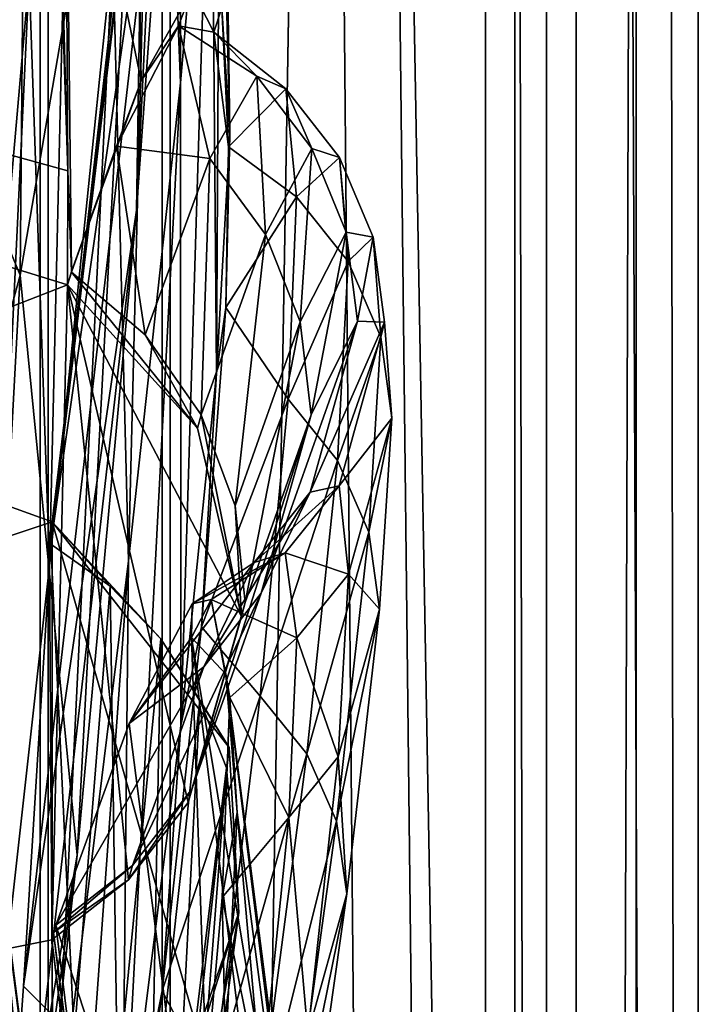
# Model space of a CAD drawing. Header units: metres. Extents: x -904 to 0, y -908 to 0.
# Tile 62 of 161: x -17 to 0, y -540 to -516. Entities that reach past the tile are written whole.
import ezdxf

# ---------------------------------------------------------------- set-up
doc = ezdxf.new("R2010")
doc.units = ezdxf.units.M

msp = doc.modelspace()

# ---------------------------------------------------------------- linework, layer by layer
at = {"layer": 'top012'}
for points in [[(-51.518902, -163.519562, 2063.059814), (-51.518902, -836.377136, 2063.059814), (-4.519207, -133.377289, 2063.059814)], [(-51.518902, -836.377136, 2063.059814), (-34.448139, -844.306091, 2063.059814), (-4.519207, -133.377289, 2063.059814)], [(-34.448139, -844.306091, 163.059708), (-51.518902, -836.377136, 163.059708), (-4.519207, -133.377289, 163.059708)], [(-4.519207, -133.377289, 163.059708), (-51.518902, -836.377136, 163.059708), (-51.518902, -163.519562, 163.059708)], [(-4.519207, -133.377289, 2063.059814), (-34.448139, -844.306091, 2063.059814), (-4.519207, -887.377258, 2063.059814)], [(-4.519207, -887.377258, 163.059708), (-34.448139, -844.306091, 163.059708), (-4.519207, -133.377289, 163.059708)], [(-4.519207, -887.377258, 163.059708), (-4.519207, -133.377289, 163.059708), (-4.519207, -887.377258, 173.920044)], [(-4.519207, -133.377289, 163.059708), (-4.519207, -133.377289, 2063.059814), (-4.519207, -887.377258, 173.920044)], [(-4.519207, -887.377258, 173.920044), (-4.519207, -133.377289, 2063.059814), (-4.519207, -887.377258, 2051.920166)], [(-4.519207, -133.377289, 2063.059814), (-4.519207, -887.377258, 2063.059814), (-4.519207, -887.377258, 2051.920166)], [(-13.823624, -520.69043, 509.420135), (-12.282374, -488.904602, 509.239197), (-13.566189, -504.144501, 456.6586)], [(-13.823624, -520.69043, 509.420135), (-12.879832, -507.57196, 562.68634), (-12.282374, -488.904602, 509.239197)], [(-16.69252, -522.29126, 404.999176), (-16.398525, -489.893097, 405.125092), (-21.854267, -509.806885, 354.61145)], [(-16.69252, -522.29126, 404.999176), (-13.566189, -504.144501, 456.6586), (-16.398525, -489.893097, 405.125092)], [(-12.74689, -517.560913, 1009.129333), (-13.354754, -502.477234, 1009.141663), (-12.760496, -493.85672, 952.559692)], [(-11.992947, -508.872101, 952.533508), (-12.74689, -517.560913, 1009.129333), (-12.760496, -493.85672, 952.559692)], [(-101.507111, -495.991241, 658.655762), (-15.519427, -519.723877, 660.90741), (-16.345406, -494.513519, 660.885803)], [(-16.345406, -494.513519, 660.885803), (-15.519427, -519.723877, 660.90741), (-16.183268, -495.319733, 663.899475)], [(-15.602613, -495.890411, 1772.733154), (-19.795883, -527.914978, 1827.241333), (-17.018021, -495.383057, 1827.502563)], [(-15.519427, -519.723877, 660.90741), (-15.584117, -508.460419, 663.920166), (-16.183268, -495.319733, 663.899475)], [(-15.602613, -495.890411, 1772.733154), (-18.721035, -527.661804, 1772.509033), (-19.795883, -527.914978, 1827.241333)], [(-15.397907, -496.523987, 1717.933838), (-18.721035, -527.661804, 1772.509033), (-15.602613, -495.890411, 1772.733154)], [(-15.519427, -519.723877, 660.90741), (-101.507111, -495.991241, 658.655762), (-15.525632, -522.532288, 660.907227)], [(-101.507111, -495.991241, 658.655762), (-100.250816, -555.510315, 658.68866), (-15.525632, -522.532288, 660.907227)], [(-16.291275, -508.894043, 1608.088501), (-101.507111, -495.991272, 1605.857178), (-23.081976, -546.891296, 1607.910889)], [(-15.397907, -496.523987, 1717.933838), (-14.931726, -498.121948, 1610.943604), (-18.825037, -527.344788, 1717.76355)], [(-18.825037, -527.344788, 1717.76355), (-18.721035, -527.661804, 1772.509033), (-15.397907, -496.523987, 1717.933838)], [(-12.687592, -501.71936, 617.838562), (-15.90432, -528.363281, 617.922791), (-101.513016, -497.423981, 620.164551)], [(-101.513016, -497.423981, 620.164551), (-15.90432, -528.363281, 617.922791), (-100.205589, -556.464417, 620.13031)], [(-15.936707, -528.914673, 614.943726), (-12.353572, -497.530182, 614.80658), (-12.879832, -507.57196, 562.68634)], [(-12.687592, -501.71936, 617.838562), (-12.353572, -497.530182, 614.80658), (-15.936707, -528.914673, 614.943726)], [(-19.059547, -526.554993, 1610.789307), (-14.931726, -498.121948, 1610.943604), (-23.081976, -546.891296, 1607.910889)], [(-23.081976, -546.891296, 1607.910889), (-14.931726, -498.121948, 1610.943604), (-16.291275, -508.894043, 1608.088501)], [(-14.931726, -498.121948, 1610.943604), (-19.059547, -526.554993, 1610.789307), (-18.825037, -527.344788, 1717.76355)], [(-15.269579, -499.806885, 1065.653809), (-15.965605, -529.448608, 1122.301147), (-16.471502, -514.949768, 1122.30127)], [(-14.411329, -514.278748, 1065.6521), (-15.965605, -529.448608, 1122.301147), (-15.269579, -499.806885, 1065.653809)], [(-11.727466, -515.708801, 838.24292), (-11.52635, -518.843079, 895.604187), (-11.990452, -500.294281, 838.314758)], [(-11.52635, -518.843079, 895.604187), (-11.74542, -503.143982, 895.662537), (-11.990452, -500.294281, 838.314758)], [(-16.471502, -514.949768, 1122.30127), (-18.121681, -533.693604, 1179.18457), (-17.35783, -500.8302, 1122.301025)], [(-15.90432, -528.363281, 617.922791), (-12.687592, -501.71936, 617.838562), (-15.936707, -528.914673, 614.943726)], [(-14.027858, -529.325684, 1065.650024), (-14.411329, -514.278748, 1065.6521), (-13.354754, -502.477234, 1009.141663)], [(-12.74689, -517.560913, 1009.129333), (-14.027858, -529.325684, 1065.650024), (-13.354754, -502.477234, 1009.141663)], [(-13.94687, -503.110931, 721.286072), (-15.584117, -508.460419, 663.920166), (-13.716209, -517.512024, 721.235718)], [(-13.716209, -517.512024, 721.235718), (-12.455976, -515.263489, 780.196472), (-13.94687, -503.110931, 721.286072)], [(-11.857764, -524.70697, 952.495422), (-11.992947, -508.872101, 952.533508), (-11.74542, -503.143982, 895.662537)], [(-11.52635, -518.843079, 895.604187), (-11.857764, -524.70697, 952.495422), (-11.74542, -503.143982, 895.662537)], [(-15.285351, -536.569641, 456.888458), (-13.566189, -504.144501, 456.6586), (-16.69252, -522.29126, 404.999176)], [(-15.285351, -536.569641, 456.888458), (-13.823624, -520.69043, 509.420135), (-13.566189, -504.144501, 456.6586)], [(-16.60578, -539.796692, 562.686707), (-12.879832, -507.57196, 562.68634), (-13.823624, -520.69043, 509.420135)], [(-16.60578, -539.796692, 562.686707), (-15.936707, -528.914673, 614.943726), (-12.879832, -507.57196, 562.68634)], [(-20.834852, -508.446198, 1457.984009), (-15.275234, -560.594788, 1512.004272), (-17.329136, -535.782043, 1511.832886)], [(-20.834852, -508.446198, 1457.984009), (-18.504261, -530.795715, 1458.24292), (-15.275234, -560.594788, 1512.004272)], [(-15.584117, -508.460419, 663.920166), (-15.423938, -522.201233, 663.919556), (-13.716209, -517.512024, 721.235718)], [(-15.584117, -508.460419, 663.920166), (-15.519427, -519.723877, 660.90741), (-15.423938, -522.201233, 663.919556)], [(-12.735279, -533.381409, 1009.112), (-12.74689, -517.560913, 1009.129333), (-11.992947, -508.872101, 952.533508)], [(-11.857764, -524.70697, 952.495422), (-12.735279, -533.381409, 1009.112), (-11.992947, -508.872101, 952.533508)], [(-22.424149, -543.253235, 354.476257), (-16.69252, -522.29126, 404.999176), (-21.854267, -509.806885, 354.61145)], [(-17.329136, -535.782043, 1511.832886), (-13.714565, -563.811584, 1561.91748), (-20.912622, -510.899231, 1511.640137)], [(-13.714565, -563.811584, 1561.91748), (-17.277678, -536.280823, 1561.998047), (-20.912622, -510.899231, 1511.640137)], [(-15.870751, -544.352112, 1122.300659), (-15.965605, -529.448608, 1122.301147), (-14.411329, -514.278748, 1065.6521)], [(-14.027858, -529.325684, 1065.650024), (-15.870751, -544.352112, 1122.300659), (-14.411329, -514.278748, 1065.6521)], [(-16.471502, -514.949768, 1122.30127), (-18.051569, -548.159058, 1179.180542), (-18.121681, -533.693604, 1179.18457)], [(-15.965605, -529.448608, 1122.301147), (-18.051569, -548.159058, 1179.180542), (-16.471502, -514.949768, 1122.30127)], [(-12.79586, -516.154602, 761.850342), (-12.455976, -515.263489, 780.196472), (-13.716209, -517.512024, 721.235718)], [(-12.79586, -516.154602, 761.850342), (-11.92251, -516.312012, 818.808533), (-12.455976, -515.263489, 780.196472)], [(-11.92251, -516.312012, 818.808533), (-11.727466, -515.708801, 838.24292), (-12.455976, -515.263489, 780.196472)], [(-11.92251, -516.312012, 818.808533), (-11.558647, -519.129761, 875.126953), (-11.727466, -515.708801, 838.24292)], [(-11.558647, -519.129761, 875.126953), (-11.52635, -518.843079, 895.604187), (-11.727466, -515.708801, 838.24292)], [(-14.322195, -519.118774, 699.051819), (-12.79586, -516.154602, 761.850342), (-13.716209, -517.512024, 721.235718)], [(-14.322195, -519.118774, 699.051819), (-12.02464, -519.421082, 716.636414), (-12.79586, -516.154602, 761.850342)], [(-12.02464, -519.421082, 716.636414), (-10.868174, -517.396301, 769.520264), (-12.79586, -516.154602, 761.850342)], [(-12.79586, -516.154602, 761.850342), (-10.868174, -517.396301, 769.520264), (-11.92251, -516.312012, 818.808533)], [(-10.868174, -517.396301, 769.520264), (-10.152275, -517.709778, 822.446045), (-11.92251, -516.312012, 818.808533)], [(-11.92251, -516.312012, 818.808533), (-10.152275, -517.709778, 822.446045), (-11.558647, -519.129761, 875.126953)], [(-14.948027, -552.417358, 1564.894653), (-100.25045, -555.51825, 1567.128418), (-20.846918, -517.500244, 1565.049072)], [(-14.948027, -552.417358, 1564.894653), (-20.846918, -517.500244, 1565.049072), (-13.714565, -563.811584, 1561.91748)], [(-13.714565, -563.811584, 1561.91748), (-20.846918, -517.500244, 1565.049072), (-17.277678, -536.280823, 1561.998047)], [(-13.716209, -517.512024, 721.235718), (-15.423938, -522.201233, 663.919556), (-14.322195, -519.118774, 699.051819)], [(-12.02464, -519.421082, 716.636414), (-10.649781, -521.29126, 716.622192), (-10.868174, -517.396301, 769.520264)], [(-10.649781, -521.29126, 716.622192), (-9.511009, -519.174255, 769.499756), (-10.868174, -517.396301, 769.520264)], [(-10.868174, -517.396301, 769.520264), (-9.511009, -519.174255, 769.499756), (-10.152275, -517.709778, 822.446045)], [(-12.735279, -533.381409, 1009.112), (-14.179072, -544.979614, 1065.647217), (-12.74689, -517.560913, 1009.129333)], [(-14.179072, -544.979614, 1065.647217), (-14.027858, -529.325684, 1065.650024), (-12.74689, -517.560913, 1009.129333)], [(-10.152275, -517.709778, 822.446045), (-9.890941, -520.360901, 875.311707), (-11.558647, -519.129761, 875.126953)], [(-9.511009, -519.174255, 769.499756), (-8.829017, -519.396301, 822.424805), (-10.152275, -517.709778, 822.446045)], [(-10.152275, -517.709778, 822.446045), (-8.829017, -519.396301, 822.424805), (-9.890941, -520.360901, 875.311707)], [(-11.629697, -523.092102, 918.283325), (-11.857764, -524.70697, 952.495422), (-11.52635, -518.843079, 895.604187)], [(-11.558647, -519.129761, 875.126953), (-11.629697, -523.092102, 918.283325), (-11.52635, -518.843079, 895.604187)], [(-15.423938, -522.201233, 663.919556), (-15.424051, -522.221191, 663.919556), (-14.322195, -519.118774, 699.051819)], [(-15.424051, -522.221191, 663.919556), (-13.611427, -523.761658, 663.98175), (-14.322195, -519.118774, 699.051819)], [(-13.611427, -523.761658, 663.98175), (-12.02464, -519.421082, 716.636414), (-14.322195, -519.118774, 699.051819)], [(-11.558647, -519.129761, 875.126953), (-9.890941, -520.360901, 875.311707), (-11.629697, -523.092102, 918.283325)], [(-10.649781, -521.29126, 716.622192), (-9.80253, -523.443054, 716.607971), (-9.511009, -519.174255, 769.499756)], [(-9.80253, -523.443054, 716.607971), (-8.66785, -521.231445, 769.479248), (-9.511009, -519.174255, 769.499756)], [(-9.511009, -519.174255, 769.499756), (-8.66785, -521.231445, 769.479248), (-8.829017, -519.396301, 822.424805)], [(-13.611427, -523.761658, 663.98175), (-12.231359, -525.728088, 664.028442), (-12.02464, -519.421082, 716.636414)], [(-12.231359, -525.728088, 664.028442), (-10.649781, -521.29126, 716.622192), (-12.02464, -519.421082, 716.636414)], [(-8.829017, -519.396301, 822.424805), (-8.61379, -521.957092, 875.293396), (-9.890941, -520.360901, 875.311707)], [(-8.66785, -521.231445, 769.479248), (-8.003073, -521.3573, 822.403503), (-8.829017, -519.396301, 822.424805)], [(-8.829017, -519.396301, 822.424805), (-8.003073, -521.3573, 822.403503), (-8.61379, -521.957092, 875.293396)], [(-15.519427, -519.723877, 660.90741), (-15.525632, -522.532288, 660.907227), (-15.423938, -522.201233, 663.919556)], [(-9.890941, -520.360901, 875.311707), (-10.098269, -525.34613, 928.015747), (-11.629697, -523.092102, 918.283325)], [(-9.890941, -520.360901, 875.311707), (-8.61379, -521.957092, 875.293396), (-10.098269, -525.34613, 928.015747)], [(-17.572212, -553.345703, 509.69455), (-13.823624, -520.69043, 509.420135), (-15.285351, -536.569641, 456.888458)], [(-17.572212, -553.345703, 509.69455), (-16.60578, -539.796692, 562.686707), (-13.823624, -520.69043, 509.420135)], [(-12.231359, -525.728088, 664.028442), (-11.395894, -527.970093, 664.055725), (-10.649781, -521.29126, 716.622192)], [(-11.395894, -527.970093, 664.055725), (-9.80253, -523.443054, 716.607971), (-10.649781, -521.29126, 716.622192)], [(-9.80253, -523.443054, 716.607971), (-9.530819, -525.732117, 716.59375), (-8.66785, -521.231445, 769.479248)], [(-9.530819, -525.732117, 716.59375), (-8.386756, -523.425842, 769.458801), (-8.66785, -521.231445, 769.479248)], [(-8.66785, -521.231445, 769.479248), (-8.386756, -523.425842, 769.458801), (-8.003073, -521.3573, 822.403503)], [(-8.003073, -521.3573, 822.403503), (-7.814175, -523.82074, 875.275146), (-8.61379, -521.957092, 875.293396)], [(-8.386756, -523.425842, 769.458801), (-7.722167, -523.454224, 822.382263), (-8.003073, -521.3573, 822.403503)], [(-8.003073, -521.3573, 822.403503), (-7.722167, -523.454224, 822.382263), (-7.814175, -523.82074, 875.275146)], [(-8.61379, -521.957092, 875.293396), (-8.877575, -526.853149, 928.002563), (-10.098269, -525.34613, 928.015747)], [(-8.61379, -521.957092, 875.293396), (-7.814175, -523.82074, 875.275146), (-8.877575, -526.853149, 928.002563)], [(-18.468616, -555.158508, 405.247559), (-16.69252, -522.29126, 404.999176), (-22.424149, -543.253235, 354.476257)], [(-18.468616, -555.158508, 405.247559), (-15.285351, -536.569641, 456.888458), (-16.69252, -522.29126, 404.999176)], [(-15.423938, -522.201233, 663.919556), (-15.525632, -522.532288, 660.907227), (-15.424051, -522.221191, 663.919556)], [(-15.525632, -522.532288, 660.907227), (-12.325888, -526.059631, 660.991028), (-15.424051, -522.221191, 663.919556)], [(-12.325888, -526.059631, 660.991028), (-13.611427, -523.761658, 663.98175), (-15.424051, -522.221191, 663.919556)], [(-15.525632, -522.532288, 660.907227), (-100.250816, -555.510315, 658.68866), (-15.91435, -538.657837, 660.897095)], [(-15.91435, -538.657837, 660.897095), (-14.022956, -537.178711, 660.946594), (-15.525632, -522.532288, 660.907227)], [(-14.022956, -537.178711, 660.946594), (-12.555268, -535.279053, 660.985046), (-15.525632, -522.532288, 660.907227)], [(-15.525632, -522.532288, 660.907227), (-12.555268, -535.279053, 660.985046), (-11.245561, -530.698914, 661.019348)], [(-11.245561, -530.698914, 661.019348), (-12.325888, -526.059631, 660.991028), (-15.525632, -522.532288, 660.907227)], [(-11.629697, -523.092102, 918.283325), (-12.226264, -530.954529, 976.553467), (-11.857764, -524.70697, 952.495422)], [(-11.629697, -523.092102, 918.283325), (-10.098269, -525.34613, 928.015747), (-12.226264, -530.954529, 976.553467)], [(-11.395894, -527.970093, 664.055725), (-11.150949, -530.348145, 664.062134), (-9.80253, -523.443054, 716.607971)], [(-11.150949, -530.348145, 664.062134), (-9.530819, -525.732117, 716.59375), (-9.80253, -523.443054, 716.607971)], [(-9.530819, -525.732117, 716.59375), (-10.757193, -530.125549, 716.565247), (-8.386756, -523.425842, 769.458801)], [(-10.757193, -530.125549, 716.565247), (-9.556349, -527.638977, 769.417786), (-8.386756, -523.425842, 769.458801)], [(-8.386756, -523.425842, 769.458801), (-9.556349, -527.638977, 769.417786), (-7.722167, -523.454224, 822.382263)], [(-9.556349, -527.638977, 769.417786), (-8.842594, -527.481812, 822.339722), (-7.722167, -523.454224, 822.382263)], [(-7.722167, -523.454224, 822.382263), (-8.842594, -527.481812, 822.339722), (-7.539016, -525.817627, 875.256897)], [(-7.722167, -523.454224, 822.382263), (-7.539016, -525.817627, 875.256897), (-7.814175, -523.82074, 875.275146)], [(-13.611427, -523.761658, 663.98175), (-12.325888, -526.059631, 660.991028), (-12.231359, -525.728088, 664.028442)], [(-7.814175, -523.82074, 875.275146), (-8.111553, -528.618103, 927.989441), (-8.877575, -526.853149, 928.002563)], [(-7.814175, -523.82074, 875.275146), (-7.539016, -525.817627, 875.256897), (-8.111553, -528.618103, 927.989441)], [(-12.226264, -530.954529, 976.553467), (-12.735279, -533.381409, 1009.112), (-11.857764, -524.70697, 952.495422)], [(-10.098269, -525.34613, 928.015747), (-10.785108, -532.656067, 980.456116), (-12.226264, -530.954529, 976.553467)], [(-10.098269, -525.34613, 928.015747), (-8.877575, -526.853149, 928.002563), (-10.785108, -532.656067, 980.456116)], [(-11.150949, -530.348145, 664.062134), (-12.466949, -534.945129, 664.011414), (-9.530819, -525.732117, 716.59375)], [(-12.466949, -534.945129, 664.011414), (-10.757193, -530.125549, 716.565247), (-9.530819, -525.732117, 716.59375)], [(-12.325888, -526.059631, 660.991028), (-11.245561, -530.698914, 661.019348), (-12.231359, -525.728088, 664.028442)], [(-12.231359, -525.728088, 664.028442), (-11.245561, -530.698914, 661.019348), (-11.395894, -527.970093, 664.055725)], [(-8.842594, -527.481812, 822.339722), (-8.609875, -529.655151, 875.220398), (-7.539016, -525.817627, 875.256897)], [(-7.539016, -525.817627, 875.256897), (-8.609875, -529.655151, 875.220398), (-7.845853, -530.51239, 927.976257)], [(-7.539016, -525.817627, 875.256897), (-7.845853, -530.51239, 927.976257), (-8.111553, -528.618103, 927.989441)], [(-8.877575, -526.853149, 928.002563), (-9.630896, -534.074585, 980.448608), (-10.785108, -532.656067, 980.456116)], [(-8.877575, -526.853149, 928.002563), (-8.111553, -528.618103, 927.989441), (-9.630896, -534.074585, 980.448608)], [(-10.757193, -530.125549, 716.565247), (-12.17268, -531.939148, 716.551025), (-9.556349, -527.638977, 769.417786)], [(-12.17268, -531.939148, 716.551025), (-10.927002, -529.370972, 769.397278), (-9.556349, -527.638977, 769.417786)], [(-9.556349, -527.638977, 769.417786), (-10.927002, -529.370972, 769.397278), (-8.842594, -527.481812, 822.339722)], [(-10.927002, -529.370972, 769.397278), (-10.1667, -529.131958, 822.318481), (-8.842594, -527.481812, 822.339722)], [(-8.842594, -527.481812, 822.339722), (-10.1667, -529.131958, 822.318481), (-8.609875, -529.655151, 875.220398)], [(-11.245561, -530.698914, 661.019348), (-11.150949, -530.348145, 664.062134), (-11.395894, -527.970093, 664.055725)], [(-15.90432, -528.363281, 617.922791), (-15.904465, -544.554199, 617.922791), (-100.205589, -556.464417, 620.13031)], [(-15.936707, -528.914673, 614.943726), (-14.471349, -529.947693, 614.945313), (-15.90432, -528.363281, 617.922791)], [(-12.315382, -540.919739, 617.828796), (-15.904465, -544.554199, 617.922791), (-15.90432, -528.363281, 617.922791)], [(-14.471349, -529.947693, 614.945313), (-13.231707, -531.243591, 614.946899), (-15.90432, -528.363281, 617.922791)], [(-15.90432, -528.363281, 617.922791), (-13.231707, -531.243591, 614.946899), (-11.543953, -533.918579, 617.808655)], [(-11.543953, -533.918579, 617.808655), (-12.315382, -540.919739, 617.828796), (-15.90432, -528.363281, 617.922791)], [(-8.111553, -528.618103, 927.989441), (-8.905405, -535.739258, 980.441162), (-9.630896, -534.074585, 980.448608)], [(-8.111553, -528.618103, 927.989441), (-7.845853, -530.51239, 927.976257), (-8.905405, -535.739258, 980.441162)], [(-16.60578, -539.796692, 562.686707), (-15.360963, -541.045471, 561.487488), (-15.936707, -528.914673, 614.943726)], [(-15.360963, -541.045471, 561.487488), (-14.471349, -529.947693, 614.945313), (-15.936707, -528.914673, 614.943726)], [(-10.927002, -529.370972, 769.397278), (-12.457342, -530.387756, 782.92804), (-10.1667, -529.131958, 822.318481)], [(-12.457342, -530.387756, 782.92804), (-11.990477, -530.274292, 814.020386), (-10.1667, -529.131958, 822.318481)], [(-10.1667, -529.131958, 822.318481), (-11.990477, -530.274292, 814.020386), (-9.881709, -531.223694, 875.202148)], [(-10.1667, -529.131958, 822.318481), (-9.881709, -531.223694, 875.202148), (-8.609875, -529.655151, 875.220398)], [(-14.179072, -544.979614, 1065.647217), (-16.223312, -559.684204, 1122.299805), (-14.027858, -529.325684, 1065.650024)], [(-16.223312, -559.684204, 1122.299805), (-15.870751, -544.352112, 1122.300659), (-14.027858, -529.325684, 1065.650024)], [(-12.17268, -531.939148, 716.551025), (-14.010908, -533.330627, 716.541687), (-10.927002, -529.370972, 769.397278)], [(-14.010908, -533.330627, 716.541687), (-12.457342, -530.387756, 782.92804), (-10.927002, -529.370972, 769.397278)], [(-15.870751, -544.352112, 1122.300659), (-18.051569, -548.159058, 1179.180542), (-15.965605, -529.448608, 1122.301147)], [(-8.609875, -529.655151, 875.220398), (-9.881709, -531.223694, 875.202148), (-8.86304, -534.155212, 927.94989)], [(-8.609875, -529.655151, 875.220398), (-8.86304, -534.155212, 927.94989), (-7.845853, -530.51239, 927.976257)], [(-14.471349, -529.947693, 614.945313), (-15.360963, -541.045471, 561.487488), (-14.294935, -542.237976, 561.514038)], [(-13.231707, -531.243591, 614.946899), (-14.471349, -529.947693, 614.945313), (-14.294935, -542.237976, 561.514038)], [(-12.466949, -534.945129, 664.011414), (-13.927106, -536.829468, 663.958374), (-10.757193, -530.125549, 716.565247)], [(-13.927106, -536.829468, 663.958374), (-12.17268, -531.939148, 716.551025), (-10.757193, -530.125549, 716.565247)], [(-11.245561, -530.698914, 661.019348), (-12.555268, -535.279053, 660.985046), (-11.150949, -530.348145, 664.062134)], [(-12.555268, -535.279053, 660.985046), (-12.466949, -534.945129, 664.011414), (-11.150949, -530.348145, 664.062134)], [(-11.628036, -532.119873, 838.147827), (-11.990477, -530.274292, 814.020386), (-12.469991, -531.216309, 780.101501)], [(-11.990477, -530.274292, 814.020386), (-12.457342, -530.387756, 782.92804), (-12.469991, -531.216309, 780.101501)], [(-11.5323, -532.693481, 879.829834), (-11.990477, -530.274292, 814.020386), (-11.628036, -532.119873, 838.147827)], [(-11.990477, -530.274292, 814.020386), (-11.5323, -532.693481, 879.829834), (-9.881709, -531.223694, 875.202148)], [(-12.469991, -531.216309, 780.101501), (-12.457342, -530.387756, 782.92804), (-14.010908, -533.330627, 716.541687)], [(-7.845853, -530.51239, 927.976257), (-8.652546, -537.528015, 980.433655), (-8.905405, -535.739258, 980.441162)], [(-7.845853, -530.51239, 927.976257), (-8.86304, -534.155212, 927.94989), (-8.652546, -537.528015, 980.433655)], [(-18.504261, -530.795715, 1458.24292), (-14.705161, -585.04071, 1512.154297), (-15.275234, -560.594788, 1512.004272)], [(-17.423899, -552.886475, 1458.469604), (-14.705161, -585.04071, 1512.154297), (-18.504261, -530.795715, 1458.24292)], [(-12.226264, -530.954529, 976.553467), (-13.197283, -539.915894, 1025.937744), (-12.735279, -533.381409, 1009.112)], [(-12.226264, -530.954529, 976.553467), (-10.785108, -532.656067, 980.456116), (-13.197283, -539.915894, 1025.937744)], [(-13.231707, -531.243591, 614.946899), (-14.294935, -542.237976, 561.514038), (-13.468397, -543.616943, 561.540588)], [(-12.469991, -531.216309, 780.101501), (-14.010908, -533.330627, 716.541687), (-11.814866, -550.415039, 721.085693)], [(-13.468397, -543.616943, 561.540588), (-12.265923, -532.75531, 614.948486), (-13.231707, -531.243591, 614.946899)], [(-13.231707, -531.243591, 614.946899), (-12.265923, -532.75531, 614.948486), (-11.543953, -533.918579, 617.808655)], [(-11.814866, -550.415039, 721.085693), (-10.222251, -549.356018, 779.983154), (-12.469991, -531.216309, 780.101501)], [(-10.222251, -549.356018, 779.983154), (-9.24986, -550.604553, 838.02948), (-12.469991, -531.216309, 780.101501)], [(-12.469991, -531.216309, 780.101501), (-9.24986, -550.604553, 838.02948), (-11.628036, -532.119873, 838.147827)], [(-9.881709, -531.223694, 875.202148), (-11.5323, -532.693481, 879.829834), (-10.075027, -535.642334, 927.936768)], [(-9.881709, -531.223694, 875.202148), (-10.075027, -535.642334, 927.936768), (-8.86304, -534.155212, 927.94989)], [(-13.927106, -536.829468, 663.958374), (-15.813406, -538.295776, 663.890747), (-12.17268, -531.939148, 716.551025)], [(-15.813406, -538.295776, 663.890747), (-14.010908, -533.330627, 716.541687), (-12.17268, -531.939148, 716.551025)], [(-11.348301, -535.524963, 895.527161), (-11.5323, -532.693481, 879.829834), (-11.628036, -532.119873, 838.147827)], [(-9.24986, -550.604553, 838.02948), (-8.893641, -554.155762, 895.431519), (-11.628036, -532.119873, 838.147827)], [(-11.628036, -532.119873, 838.147827), (-8.893641, -554.155762, 895.431519), (-11.348301, -535.524963, 895.527161)], [(-12.911559, -545.131287, 561.567078), (-12.265923, -532.75531, 614.948486), (-13.468397, -543.616943, 561.540588)], [(-10.785108, -532.656067, 980.456116), (-11.960135, -542.277832, 1032.530273), (-13.197283, -539.915894, 1025.937744)], [(-12.265923, -532.75531, 614.948486), (-12.911559, -545.131287, 561.567078), (-11.608546, -534.424805, 614.950073)], [(-11.543953, -533.918579, 617.808655), (-12.265923, -532.75531, 614.948486), (-11.608546, -534.424805, 614.950073)], [(-10.785108, -532.656067, 980.456116), (-9.630896, -534.074585, 980.448608), (-11.960135, -542.277832, 1032.530273)], [(-11.715052, -537.614624, 935.84668), (-11.5323, -532.693481, 879.829834), (-11.348301, -535.524963, 895.527161)], [(-11.5323, -532.693481, 879.829834), (-11.715052, -537.614624, 935.84668), (-10.075027, -535.642334, 927.936768)], [(-14.010908, -533.330627, 716.541687), (-15.813406, -538.295776, 663.890747), (-11.814866, -550.415039, 721.085693)], [(-13.197283, -539.915894, 1025.937744), (-14.179072, -544.979614, 1065.647217), (-12.735279, -533.381409, 1009.112)], [(-12.315382, -540.919739, 617.828796), (-11.543953, -533.918579, 617.808655), (-11.309695, -537.984619, 614.953247)], [(-11.543953, -533.918579, 617.808655), (-11.608546, -534.424805, 614.950073), (-11.309695, -537.984619, 614.953247)], [(-9.630896, -534.074585, 980.448608), (-10.882589, -543.608093, 1032.52771), (-11.960135, -542.277832, 1032.530273)], [(-9.630896, -534.074585, 980.448608), (-8.905405, -535.739258, 980.441162), (-10.882589, -543.608093, 1032.52771)], [(-8.86304, -534.155212, 927.94989), (-10.075027, -535.642334, 927.936768), (-9.611307, -540.970703, 980.418701)], [(-8.86304, -534.155212, 927.94989), (-9.611307, -540.970703, 980.418701), (-8.652546, -537.528015, 980.433655)], [(-11.608546, -534.424805, 614.950073), (-12.911559, -545.131287, 561.567078), (-12.686258, -548.344055, 561.620117)], [(-11.309695, -537.984619, 614.953247), (-11.608546, -534.424805, 614.950073), (-12.686258, -548.344055, 561.620117)], [(-12.555268, -535.279053, 660.985046), (-14.022956, -537.178711, 660.946594), (-12.466949, -534.945129, 664.011414)], [(-14.022956, -537.178711, 660.946594), (-13.927106, -536.829468, 663.958374), (-12.466949, -534.945129, 664.011414)], [(-11.635778, -541.471191, 952.445496), (-11.715052, -537.614624, 935.84668), (-11.348301, -535.524963, 895.527161)], [(-10.075027, -535.642334, 927.936768), (-11.715052, -537.614624, 935.84668), (-10.755545, -542.37616, 980.411255)], [(-11.348301, -535.524963, 895.527161), (-9.158405, -560.047974, 952.383667), (-11.635778, -541.471191, 952.445496)], [(-8.893641, -554.155762, 895.431519), (-9.158405, -560.047974, 952.383667), (-11.348301, -535.524963, 895.527161)], [(-10.075027, -535.642334, 927.936768), (-10.755545, -542.37616, 980.411255), (-9.611307, -540.970703, 980.418701)], [(-15.275234, -560.594788, 1512.004272), (-11.946713, -591.140259, 1561.924072), (-17.329136, -535.782043, 1511.832886)], [(-11.946713, -591.140259, 1561.924072), (-13.714565, -563.811584, 1561.91748), (-17.329136, -535.782043, 1511.832886)], [(-8.905405, -535.739258, 980.441162), (-10.204728, -545.17041, 1032.525146), (-10.882589, -543.608093, 1032.52771)], [(-8.905405, -535.739258, 980.441162), (-8.652546, -537.528015, 980.433655), (-10.204728, -545.17041, 1032.525146)], [(-18.928604, -569.24231, 457.537354), (-15.285351, -536.569641, 456.888458), (-18.468616, -555.158508, 405.247559)], [(-18.928604, -569.24231, 457.537354), (-17.572212, -553.345703, 509.69455), (-15.285351, -536.569641, 456.888458)], [(-15.866349, -538.474304, 662.39386), (-13.927106, -536.829468, 663.958374), (-14.022956, -537.178711, 660.946594)], [(-15.866349, -538.474304, 662.39386), (-15.813406, -538.295776, 663.890747), (-13.927106, -536.829468, 663.958374)], [(-15.91435, -538.657837, 660.897095), (-15.866349, -538.474304, 662.39386), (-14.022956, -537.178711, 660.946594)], [(-12.137289, -542.365234, 973.136108), (-11.715052, -537.614624, 935.84668), (-11.635778, -541.471191, 952.445496)], [(-11.715052, -537.614624, 935.84668), (-12.137289, -542.365234, 973.136108), (-10.755545, -542.37616, 980.411255)], [(-8.652546, -537.528015, 980.433655), (-9.968256, -546.850281, 1032.522705), (-10.204728, -545.17041, 1032.525146)], [(-8.652546, -537.528015, 980.433655), (-9.611307, -540.970703, 980.418701), (-9.968256, -546.850281, 1032.522705)], [(-12.686258, -548.344055, 561.620117), (-13.660616, -551.429321, 561.579895), (-11.309695, -537.984619, 614.953247)], [(-13.660616, -551.429321, 561.579895), (-12.382516, -541.410461, 614.848816), (-11.309695, -537.984619, 614.953247)], [(-11.309695, -537.984619, 614.953247), (-12.382516, -541.410461, 614.848816), (-12.315382, -540.919739, 617.828796)], [(-13.921166, -553.599426, 663.934509), (-15.813406, -538.295776, 663.890747), (-15.866349, -538.474304, 662.39386)], [(-11.814866, -550.415039, 721.085693), (-15.813406, -538.295776, 663.890747), (-13.921166, -553.599426, 663.934509)], [(-15.866349, -538.474304, 662.39386), (-15.91435, -538.657837, 660.897095), (-13.860257, -554.884094, 662.439331)], [(-13.921166, -553.599426, 663.934509), (-15.866349, -538.474304, 662.39386), (-13.860257, -554.884094, 662.439331)], [(-100.250816, -555.510315, 658.68866), (-13.933051, -554.890198, 660.948975), (-15.91435, -538.657837, 660.897095)], [(-15.91435, -538.657837, 660.897095), (-13.933051, -554.890198, 660.948975), (-13.860257, -554.884094, 662.439331)], [(-16.60578, -539.796692, 562.686707), (-17.572212, -553.345703, 509.69455), (-15.360963, -541.045471, 561.487488)], [(-13.197283, -539.915894, 1025.937744), (-14.849303, -552.785706, 1082.290039), (-14.179072, -544.979614, 1065.647217)], [(-13.197283, -539.915894, 1025.937744), (-11.960135, -542.277832, 1032.530273), (-14.849303, -552.785706, 1082.290039)]]:
    msp.add_3dface(points, dxfattribs=at)
at = {"layer": 'top0123458'}
for points in [[(0, -904.007874), (-3.735142, -3.735142), (0, 0)], [(0, 0), (-1.527202, -1.527202, 175), (0, -904.007874)], [(-16.196362, -21.156561, 175), (-16.196362, -882.851318, 175), (-1.527202, -1.527202, 175)], [(-1.527202, -1.527202, 175), (-16.196362, -882.851318, 175), (-1.527202, -902.480652, 175)], [(-1.527202, -1.527202, 175), (-1.527202, -902.480652, 175), (0, -904.007874)], [(-3.735142, -3.735142), (-3.735142, -900.272766), (-5.236164, -5.236164, 172)], [(-3.735142, -900.272766), (-3.735142, -3.735142), (0, -904.007874)], [(-5.236164, -898.771729, 172), (-13.196362, -21.156561, 172), (-5.236164, -5.236164, 172)], [(-3.735142, -900.272766), (-5.236164, -898.771729, 172), (-5.236164, -5.236164, 172)], [(-16.196362, -882.851318, 163.059708), (-16.196362, -21.156561, 163.059708), (-53.480907, -243.617432, 163.059708)], [(-13.196362, -882.851318, 160.059708), (-51.007534, -245.042999, 160.059708), (-13.196362, -21.156561, 160.059708)], [(-16.196362, -882.851318, 175), (-16.196362, -21.156561, 175), (-16.196362, -882.851318, 163.059708)], [(-16.196362, -21.156561, 175), (-16.196362, -21.156561, 163.059708), (-16.196362, -882.851318, 163.059708)], [(-13.196362, -882.851318, 172), (-13.196362, -21.156561, 172), (-5.236164, -898.771729, 172)], [(-13.196362, -882.851318, 160.059708), (-13.196362, -21.156561, 160.059708), (-13.196362, -882.851318, 172)], [(-13.196362, -21.156561, 160.059708), (-13.196362, -21.156561, 172), (-13.196362, -882.851318, 172)], [(-53.546944, -840.303711, 163.059692), (-16.196362, -882.851318, 163.059708), (-53.480907, -243.617432, 163.059708)], [(-51.007534, -838.075195, 160.059708), (-51.007534, -245.042999, 160.059708), (-13.196362, -882.851318, 160.059708)]]:
    msp.add_3dface(points, dxfattribs=at)
at = {"layer": 'top0123459'}
for points in [[(-0.00234, -0.003942, 2051), (-0.00234, -904.003967, 2051), (-16.00234, -16.003942, 2051)], [(-3.00234, -3.003942, 2111.02002), (-3.00234, -901.003967, 2111.02002), (-0.00234, -0.003942, 2111.02002)], [(-3.00234, -901.003967, 2111.02002), (-0.00234, -904.003967, 2111.02002), (-0.00234, -0.003942, 2111.02002)], [(-0.00234, -904.003967, 2051), (-0.00234, -0.003942, 2051), (-0.00234, -904.003967, 2111.02002)], [(-0.00234, -0.003942, 2051), (-0.00234, -0.003942, 2111.02002), (-0.00234, -904.003967, 2111.02002)], [(-13.00234, -13.003942, 2053.855957), (-3.00234, -901.003967, 2053.855957), (-3.00234, -3.003942, 2053.855957)], [(-3.00234, -3.003942, 2053.855957), (-3.00234, -901.003967, 2053.855957), (-3.00234, -3.003942, 2111.02002)], [(-3.00234, -901.003967, 2053.855957), (-3.00234, -901.003967, 2111.02002), (-3.00234, -3.003942, 2111.02002)], [(-13.00234, -891.003967, 2065.280029), (-13.00234, -13.003942, 2065.280029), (-51.700359, -244.003937, 2065.280029)], [(-13.00234, -13.003942, 2053.855957), (-13.00234, -891.003967, 2053.855957), (-3.00234, -901.003967, 2053.855957)], [(-13.00234, -13.003942, 2065.280029), (-13.00234, -891.003967, 2065.280029), (-13.00234, -13.003942, 2053.855957)], [(-13.00234, -891.003967, 2065.280029), (-13.00234, -891.003967, 2053.855957), (-13.00234, -13.003942, 2053.855957)], [(-16.00234, -888.003967, 2063.023926), (-54.171215, -244.003937, 2063.023926), (-16.00234, -16.003942, 2063.023926)], [(-0.00234, -904.003967, 2051), (-16.00234, -888.003967, 2051), (-16.00234, -16.003942, 2051)], [(-16.00234, -888.003967, 2063.023926), (-16.00234, -16.003942, 2063.023926), (-16.00234, -888.003967, 2051)], [(-16.00234, -16.003942, 2063.023926), (-16.00234, -16.003942, 2051), (-16.00234, -888.003967, 2051)], [(-54.171215, -849.639465, 2063.023926), (-54.171215, -244.003937, 2063.023926), (-16.00234, -888.003967, 2063.023926)], [(-51.700359, -244.003937, 2065.280029), (-51.700359, -851.731201, 2065.280029), (-13.00234, -891.003967, 2065.280029)]]:
    msp.add_3dface(points, dxfattribs=at)

doc.saveas('drawing.dxf')
